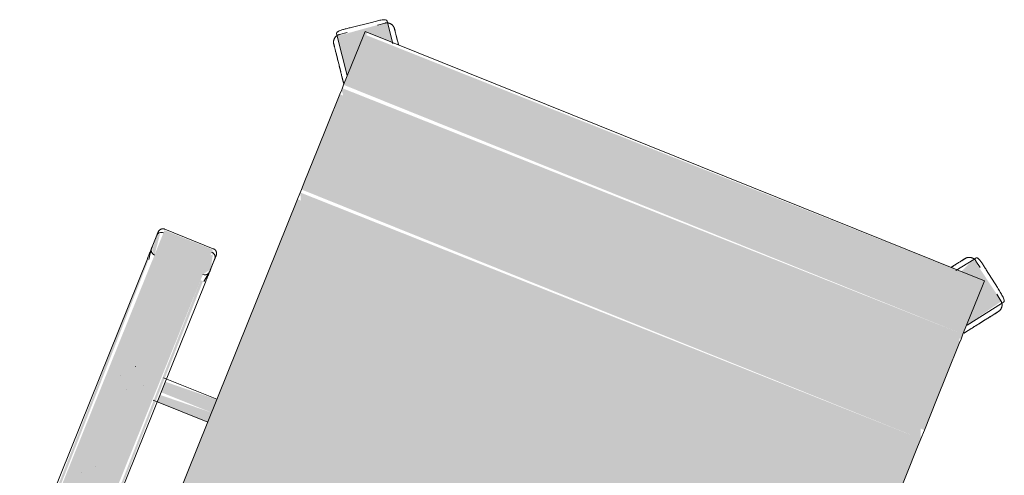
# Model space of a CAD drawing. Header units: millimetres. Extents: x -526411 to -400573, y 47353 to 130199.
# Tile 256 of 256: x -483449 to -482850, y 93335 to 93613. Entities that reach past the tile are written whole.
import ezdxf

# ---------------------------------------------------------------- set-up
doc = ezdxf.new("R2010")
doc.units = ezdxf.units.MM
doc.layers.add('I-FURN', color=30, linetype='Continuous', lineweight=18)

# ---------------------------------------------------------------- blocks, each defined once
blk = doc.blocks.new('82_3B_bureaustoel - directie vierkant - 82_3B_bureaustoel - directie vierkant-V21-3e Verdieping - Percelen telling LI')
at = {"layer": 'I-FURN'}
for points in [[(-203.2, 252.67), (-201.75, 281.78), (-185.11, 281.78), (-192.68, 292.2), (-217.92, 272.94), (-203.4, 252.95)], [(203.2, 252.67), (217.4, 274.25), (192.24, 291.6), (187.87, 281.78), (203.2, 279.49), (203.2, 253.09)], [(203.2, 278.66), (201.94, 281.78), (-203.2, 280.08), (-203.2, 278.66), (152.74, 278.66)], [(203.2, 246.88), (203.2, 278.66), (-203.2, 278.66), (-203.2, 246.88), (165.59, 246.88)], [(203.2, 243.71), (203.2, 246.88), (-203.2, 244.69), (-201.92, 243.71), (202.03, 243.71)], [(203.2, 240.7), (201.99, 243.71), (-203.2, 243.71), (-201.03, 240.7), (195.76, 240.7)], [(203.2, 220.63), (203.2, 240.7), (-203.2, 240.7), (-203.2, 220.63), (176.19, 220.63)], [(203.2, 203.86), (203.2, 220.63), (-203.2, 220.63), (-203.2, 203.86), (182.96, 203.86)], [(203.2, 183.93), (203.2, 203.86), (-203.2, 203.86), (-203.2, 183.93), (191.02, 183.93)], [(203.2, 178.18), (200.88, 183.93), (-203.2, 183.93), (-203.2, 178.18), (203.08, 178.18)], [(203.2, 171.84), (203.2, 178.18), (-203.2, 176.21), (-201.02, 171.84), (199.26, 171.84)], [(203.2, -103.38), (203.2, 171.84), (-203.2, 171.84), (-203.2, -103.38), (172.78, -103.38)], [(-239.51, 104), (-239.51, 124.06), (-271.26, 124.06), (-271.26, 104)], [(-271.26, -104), (-273.51, 104), (-274.44, 102.72), (-272.85, -104), (-272.09, -104)], [(-239.51, -104), (-239.51, 104), (-271.26, 104), (-271.26, -104)], [(-236.34, -104), (-237.93, 104), (-239.51, 104), (-237.27, -104), (-236.45, -104)], [(-203.2, 34.13), (-203.2, 40.26), (-236.34, 38.62), (-236.34, 34.13), (-208.11, 34.13)], [(-203.2, 31.75), (-203.2, 34.13), (-236.34, 34.13), (-236.34, 31.75), (-207.15, 31.75)], [(-203.2, 25.62), (-203.2, 31.75), (-236.34, 30.02), (-236.34, 25.62), (-204.67, 25.62)]]:
    blk.add_hatch(color=122, dxfattribs=at).paths.add_polyline_path(points, flags=0)
h = blk.add_hatch(color=122, dxfattribs=at)
h.paths.add_polyline_path([(-239.51, 107.78), (-236.34, 112.52), (-238.42, 121.35), (-239.51, 120.38), (-239.51, 110.35)], flags=0)
h.paths.add_polyline_path([(-271.26, 107.82), (-272.93, 120.82), (-274.44, 119.44), (-273.72, 110.07), (-271.56, 108.09)], flags=0)
for p, q in [((-201.75, 288.49), (-212.02, 281.02)), ((-201.75, 288.49), (-212.02, 281.02)), ((-193.88, 291.16), (-197.73, 288.36)), ((-193.05, 292.72), (-192.24, 291.6)), ((-192.24, 291.6), (-184.68, 281.2)), ((184.67, 281.18), (192.24, 291.6)), ((192.24, 291.6), (193.05, 292.72)), ((197.73, 288.36), (193.88, 291.16)), ((212.02, 281.02), (201.75, 288.49)), ((212.02, 281.02), (201.75, 288.49)), ((203.2, 281.84), (-203.2, 281.84)), ((-203.2, 278.66), (-203.2, 281.84)), ((203.2, 281.84), (203.2, 278.66)), ((-213.14, 277.16), (-217, 274.36)), ((-203.2, 246.88), (-203.2, 278.66)), ((203.2, 278.66), (203.2, 246.88)), ((217, 274.36), (213.14, 277.16)), ((-217.92, 272.94), (-218.74, 274.06)), ((-203.4, 252.95), (-217.92, 272.94)), ((217.92, 272.94), (203.4, 252.95)), ((218.74, 274.06), (217.92, 272.94)), ((-203.2, 243.71), (-203.2, 246.88)), ((203.2, 246.88), (203.2, 243.71)), ((-203.2, 240.7), (-203.2, 243.71)), ((-203.2, 220.63), (-203.2, 240.7)), ((203.2, 243.71), (203.2, 240.7)), ((203.2, 240.7), (203.2, 220.63)), ((-203.2, 203.86), (-203.2, 220.63)), ((203.2, 220.63), (203.2, 203.86)), ((-203.2, 183.93), (-203.2, 203.86)), ((203.2, 203.86), (203.2, 183.93)), ((-203.2, 178.18), (-203.2, 183.93)), ((203.2, 183.93), (203.2, 178.18)), ((-203.2, 171.84), (-203.2, 178.18)), ((203.2, 178.18), (203.2, 171.84)), ((-203.2, -103.38), (-203.2, 171.84)), ((203.2, 171.84), (203.2, -103.38)), ((-239.51, 124.72), (-271.26, 124.72)), ((-274.44, 119.44), (-274.44, 110.74)), ((-236.34, 110.7), (-236.34, 119.44)), ((-274.44, 111.4), (-274.44, 110.74)), ((-274.41, 110.32), (-273.43, 104)), ((-236.37, 110.29), (-237.34, 104)), ((-236.34, 110.7), (-236.34, 111.36)), ((-274.44, 104), (-274.44, -104)), ((-236.34, -104), (-236.34, 104)), ((-256.56, 40.48), (-256.51, 40.48)), ((-203.2, 40.48), (-238.16, 40.48)), ((-262.93, 31.77), (-262.93, 31.75)), ((-247.85, 31.77), (-247.85, 31.81)), ((-256.52, 25.4), (-256.56, 25.4)), ((-239, 25.4), (-203.2, 25.4)), ((-256.56, -25.4), (-256.51, -25.4)), ((-262.93, -31.77), (-262.93, -31.81))]:
    blk.add_line(p, q, dxfattribs=at)
at = {"layer": 'I-FURN', "flags": 128}
for points in [[(-193.88, 291.16), (-193.72, 291.27), (-193.56, 291.37), (-193.4, 291.47), (-193.23, 291.55), (-193.06, 291.64), (-192.88, 291.71), (-192.7, 291.78), (-192.52, 291.84), (-192.34, 291.9), (-192.16, 291.94), (-191.97, 291.98), (-191.78, 292.02), (-191.59, 292.04), (-191.4, 292.06), (-191.21, 292.07), (-191.02, 292.07), (-190.83, 292.06), (-190.64, 292.05), (-190.45, 292.03), (-190.27, 292), (-190.08, 291.96), (-189.89, 291.92), (-189.71, 291.87), (-189.53, 291.81), (-189.35, 291.74), (-189.17, 291.67), (-189, 291.59), (-188.83, 291.5), (-188.66, 291.41), (-188.5, 291.31), (-188.34, 291.2), (-188.19, 291.09), (-188.04, 290.97), (-187.9, 290.85), (-187.76, 290.72), (-187.62, 290.58), (-187.5, 290.44), (-187.37, 290.3), (-187.26, 290.15), (-187.23, 290.1)], [(-181.15, 281.74), (-181.56, 282.31), (-181.97, 282.87), (-182.36, 283.41), (-182.74, 283.93), (-183.11, 284.44), (-183.47, 284.93), (-183.81, 285.4), (-184.14, 285.86), (-184.46, 286.29), (-184.76, 286.71), (-185.04, 287.1), (-185.31, 287.47), (-185.56, 287.82), (-185.8, 288.14), (-186.02, 288.44), (-186.22, 288.72), (-186.41, 288.97), (-186.57, 289.2), (-186.72, 289.41), (-186.85, 289.58), (-186.96, 289.74), (-187.05, 289.86), (-187.12, 289.96), (-187.18, 290.04), (-187.21, 290.08), (-187.23, 290.1)], [(-187.23, 290.1), (-187.22, 290.09), (-187.19, 290.05), (-187.14, 289.98), (-187.07, 289.89), (-186.99, 289.77), (-186.88, 289.63), (-186.76, 289.46), (-186.61, 289.26), (-186.45, 289.04), (-186.27, 288.79), (-186.08, 288.52), (-185.86, 288.23), (-185.63, 287.91), (-185.38, 287.56), (-185.12, 287.2), (-184.84, 286.81), (-184.54, 286.41), (-184.23, 285.98), (-183.9, 285.53), (-183.56, 285.06), (-183.21, 284.58), (-182.84, 284.07), (-182.46, 283.55), (-182.07, 283.01), (-181.67, 282.46), (-181.26, 281.89)], [(181.15, 281.74), (181.56, 282.31), (181.97, 282.87), (182.36, 283.41), (182.74, 283.93), (183.11, 284.44), (183.47, 284.93), (183.81, 285.4), (184.14, 285.86), (184.46, 286.29), (184.76, 286.71), (185.04, 287.1), (185.31, 287.47), (185.56, 287.82), (185.8, 288.14), (186.02, 288.44), (186.22, 288.72), (186.41, 288.97), (186.57, 289.2), (186.72, 289.41), (186.85, 289.58), (186.96, 289.74), (187.05, 289.86), (187.12, 289.96), (187.18, 290.04), (187.21, 290.08), (187.23, 290.1)], [(187.23, 290.1), (187.22, 290.09), (187.19, 290.05), (187.14, 289.98), (187.07, 289.89), (186.99, 289.77), (186.88, 289.63), (186.76, 289.46), (186.61, 289.26), (186.45, 289.04), (186.27, 288.79), (186.08, 288.52), (185.86, 288.23), (185.63, 287.91), (185.38, 287.56), (185.12, 287.2), (184.84, 286.81), (184.54, 286.41), (184.23, 285.98), (183.9, 285.53), (183.56, 285.06), (183.21, 284.58), (182.84, 284.07), (182.46, 283.55), (182.07, 283.01), (181.67, 282.46), (181.26, 281.89)], [(187.23, 290.1), (187.34, 290.26), (187.46, 290.4), (187.59, 290.55), (187.72, 290.68), (187.86, 290.81), (188, 290.94), (188.15, 291.06), (188.3, 291.17), (188.46, 291.28), (188.62, 291.38), (188.79, 291.48), (188.95, 291.57), (189.13, 291.65), (189.3, 291.72), (189.48, 291.79), (189.66, 291.85), (189.84, 291.9), (190.03, 291.95), (190.21, 291.99), (190.4, 292.02), (190.59, 292.04), (190.78, 292.06), (190.97, 292.07), (191.16, 292.07), (191.35, 292.06), (191.54, 292.04), (191.73, 292.02), (191.92, 291.99), (192.11, 291.96), (192.29, 291.91), (192.48, 291.86), (192.66, 291.8), (192.83, 291.73), (193.01, 291.66), (193.18, 291.58), (193.35, 291.49), (193.52, 291.4), (193.68, 291.3), (193.84, 291.19), (193.88, 291.16)], [(-218.05, 267.71), (-218.16, 267.87), (-218.26, 268.03), (-218.36, 268.19), (-218.45, 268.36), (-218.53, 268.53), (-218.6, 268.71), (-218.67, 268.88), (-218.73, 269.06), (-218.79, 269.25), (-218.84, 269.43), (-218.87, 269.62), (-218.91, 269.81), (-218.93, 269.99), (-218.95, 270.18), (-218.96, 270.37), (-218.96, 270.56), (-218.95, 270.76), (-218.94, 270.95), (-218.92, 271.13), (-218.89, 271.32), (-218.85, 271.51), (-218.81, 271.7), (-218.76, 271.88), (-218.7, 272.06), (-218.63, 272.24), (-218.56, 272.41), (-218.48, 272.59), (-218.39, 272.76), (-218.3, 272.92), (-218.2, 273.09), (-218.1, 273.24), (-217.98, 273.4), (-217.86, 273.55), (-217.74, 273.69), (-217.61, 273.83), (-217.47, 273.96), (-217.33, 274.09), (-217.19, 274.21), (-217.04, 274.33), (-217, 274.36)], [(217, 274.36), (217.15, 274.25), (217.29, 274.13), (217.44, 274), (217.57, 273.87), (217.71, 273.73), (217.83, 273.59), (217.95, 273.44), (218.07, 273.29), (218.17, 273.13), (218.28, 272.97), (218.37, 272.8), (218.46, 272.63), (218.54, 272.46), (218.62, 272.29), (218.68, 272.11), (218.74, 271.93), (218.8, 271.74), (218.84, 271.56), (218.88, 271.37), (218.91, 271.19), (218.93, 271), (218.95, 270.81), (218.96, 270.62), (218.96, 270.43), (218.95, 270.24), (218.94, 270.05), (218.91, 269.86), (218.88, 269.67), (218.85, 269.48), (218.8, 269.3), (218.75, 269.11), (218.69, 268.93), (218.62, 268.75), (218.55, 268.58), (218.47, 268.41), (218.38, 268.24), (218.29, 268.07), (218.19, 267.91), (218.08, 267.75), (218.05, 267.71)], [(-205.97, 251.08), (-206.45, 251.75), (-206.93, 252.41), (-207.42, 253.07), (-207.89, 253.73), (-208.37, 254.39), (-208.84, 255.04), (-209.31, 255.68), (-209.77, 256.31), (-210.23, 256.94), (-210.67, 257.56), (-211.11, 258.17), (-211.55, 258.76), (-211.97, 259.34), (-212.39, 259.91), (-212.79, 260.47), (-213.18, 261.01), (-213.57, 261.54), (-213.93, 262.05), (-214.29, 262.54), (-214.64, 263.01), (-214.96, 263.46), (-215.28, 263.9), (-215.58, 264.31), (-215.87, 264.7), (-216.13, 265.07), (-216.39, 265.42), (-216.62, 265.75), (-216.84, 266.05), (-217.04, 266.33), (-217.23, 266.58), (-217.39, 266.81), (-217.54, 267.01), (-217.67, 267.19), (-217.78, 267.34), (-217.87, 267.47), (-217.95, 267.57), (-218, 267.64), (-218.03, 267.69), (-218.05, 267.71)], [(-218.05, 267.71), (-218.04, 267.7), (-218.01, 267.66), (-217.96, 267.59), (-217.9, 267.5), (-217.81, 267.38), (-217.7, 267.23), (-217.58, 267.06), (-217.44, 266.87), (-217.28, 266.64), (-217.1, 266.4), (-216.9, 266.13), (-216.68, 265.83), (-216.45, 265.51), (-216.2, 265.17), (-215.94, 264.81), (-215.66, 264.42), (-215.36, 264.01), (-215.05, 263.58), (-214.73, 263.13), (-214.39, 262.67), (-214.03, 262.18), (-213.67, 261.68), (-213.29, 261.16), (-212.9, 260.62), (-212.5, 260.07), (-212.08, 259.5), (-211.66, 258.92), (-211.23, 258.33), (-210.79, 257.72), (-210.35, 257.11), (-209.89, 256.48), (-209.43, 255.85), (-208.97, 255.21), (-208.5, 254.56), (-208.02, 253.91), (-207.55, 253.25), (-207.06, 252.59), (-206.58, 251.93), (-206.1, 251.26), (-205.97, 251.08)], [(205.97, 251.08), (206.45, 251.75), (206.93, 252.41), (207.42, 253.07), (207.89, 253.73), (208.37, 254.39), (208.84, 255.04), (209.31, 255.68), (209.77, 256.31), (210.23, 256.94), (210.67, 257.56), (211.11, 258.17), (211.55, 258.76), (211.97, 259.34), (212.39, 259.91), (212.79, 260.47), (213.18, 261.01), (213.57, 261.54), (213.93, 262.05), (214.29, 262.54), (214.64, 263.01), (214.96, 263.46), (215.28, 263.9), (215.58, 264.31), (215.87, 264.7), (216.13, 265.07), (216.39, 265.42), (216.62, 265.75), (216.84, 266.05), (217.04, 266.33), (217.23, 266.58), (217.39, 266.81), (217.54, 267.01), (217.67, 267.19), (217.78, 267.34), (217.87, 267.47), (217.95, 267.57), (218, 267.64), (218.03, 267.69), (218.05, 267.71)], [(218.05, 267.71), (218.04, 267.7), (218.01, 267.66), (217.96, 267.59), (217.9, 267.5), (217.81, 267.38), (217.7, 267.23), (217.58, 267.06), (217.44, 266.87), (217.28, 266.64), (217.1, 266.4), (216.9, 266.13), (216.68, 265.83), (216.45, 265.51), (216.2, 265.17), (215.94, 264.81), (215.66, 264.42), (215.36, 264.01), (215.05, 263.58), (214.73, 263.13), (214.39, 262.67), (214.03, 262.18), (213.67, 261.68), (213.29, 261.16), (212.9, 260.62), (212.5, 260.07), (212.08, 259.5), (211.66, 258.92), (211.23, 258.33), (210.79, 257.72), (210.35, 257.11), (209.89, 256.48), (209.43, 255.85), (208.97, 255.21), (208.5, 254.56), (208.02, 253.91), (207.55, 253.25), (207.06, 252.59), (206.58, 251.93), (206.1, 251.26), (205.97, 251.08)], [(-205.97, 251.08), (-205.49, 250.42), (-205, 249.75), (-204.52, 249.09), (-204.05, 248.43), (-203.57, 247.78)], [(-203.44, 247.6), (-203.92, 248.26), (-204.39, 248.91), (-204.87, 249.58), (-205.36, 250.24), (-205.84, 250.9), (-205.97, 251.08)], [(203.44, 247.6), (203.92, 248.26), (204.39, 248.91), (204.87, 249.58), (205.36, 250.24), (205.84, 250.9), (205.97, 251.08)], [(205.97, 251.08), (205.49, 250.42), (205, 249.75), (204.52, 249.09), (204.05, 248.43), (203.57, 247.78)], [(-274.44, 121.54), (-274.44, 121.67), (-274.43, 121.8), (-274.42, 121.92), (-274.4, 122.05), (-274.38, 122.17), (-274.35, 122.3), (-274.32, 122.42), (-274.28, 122.54), (-274.24, 122.66), (-274.19, 122.78), (-274.14, 122.9), (-274.08, 123.01), (-274.02, 123.12), (-273.95, 123.23), (-273.88, 123.34), (-273.81, 123.44), (-273.73, 123.54), (-273.65, 123.64), (-273.57, 123.73), (-273.48, 123.82), (-273.38, 123.91), (-273.29, 123.99), (-273.19, 124.07), (-273.08, 124.14), (-272.98, 124.22), (-272.87, 124.28), (-272.76, 124.34), (-272.65, 124.4), (-272.53, 124.45), (-272.41, 124.5), (-272.3, 124.55), (-272.17, 124.59), (-272.05, 124.62), (-271.93, 124.65), (-271.8, 124.67), (-271.68, 124.69), (-271.55, 124.71), (-271.43, 124.71), (-271.3, 124.72), (-271.26, 124.72)], [(-274.44, 120.11), (-274.44, 120.37), (-274.44, 120.61), (-274.44, 120.83), (-274.44, 121.01), (-274.44, 121.17), (-274.44, 121.3), (-274.44, 121.4), (-274.44, 121.48), (-274.44, 121.52), (-274.44, 121.54)], [(-274.44, 121.54), (-274.44, 121.53), (-274.44, 121.49), (-274.44, 121.42), (-274.44, 121.32), (-274.44, 121.19), (-274.44, 121.04), (-274.44, 120.86), (-274.44, 120.65), (-274.44, 120.42), (-274.44, 120.16), (-274.44, 119.87), (-274.44, 119.56), (-274.44, 119.23), (-274.44, 118.86), (-274.44, 118.48), (-274.44, 118.07), (-274.44, 117.64), (-274.44, 117.19), (-274.44, 116.72), (-274.44, 116.22), (-274.44, 115.71), (-274.44, 115.18), (-274.44, 114.63), (-274.44, 114.06), (-274.44, 113.48), (-274.44, 112.88), (-274.44, 112.27), (-274.44, 111.64), (-274.44, 111.01), (-274.44, 110.36), (-274.44, 109.7), (-274.44, 109.03), (-274.44, 108.36), (-274.44, 107.67), (-274.44, 106.98), (-274.44, 106.29), (-274.44, 105.59), (-274.44, 104.89), (-274.44, 104.19), (-274.44, 104)], [(-239.51, 124.72), (-239.39, 124.72), (-239.26, 124.71), (-239.13, 124.7), (-239.01, 124.68), (-238.88, 124.66), (-238.76, 124.63), (-238.64, 124.6), (-238.52, 124.56), (-238.4, 124.52), (-238.28, 124.47), (-238.16, 124.42), (-238.05, 124.36), (-237.94, 124.3), (-237.83, 124.23), (-237.72, 124.16), (-237.62, 124.09), (-237.52, 124.01), (-237.42, 123.93), (-237.33, 123.85), (-237.24, 123.76), (-237.15, 123.66), (-237.07, 123.57), (-236.99, 123.47), (-236.91, 123.36), (-236.84, 123.26), (-236.78, 123.15), (-236.71, 123.04), (-236.66, 122.93), (-236.6, 122.81), (-236.55, 122.69), (-236.51, 122.58), (-236.47, 122.45), (-236.44, 122.33), (-236.41, 122.21), (-236.39, 122.08), (-236.37, 121.96), (-236.35, 121.83), (-236.34, 121.71), (-236.34, 121.58), (-236.34, 121.54)], [(-236.34, 104), (-236.34, 104.7), (-236.34, 105.4), (-236.34, 106.1), (-236.34, 106.8), (-236.34, 107.49), (-236.34, 108.17), (-236.34, 108.85), (-236.34, 109.52), (-236.34, 110.18), (-236.34, 110.83), (-236.34, 111.47), (-236.34, 112.1), (-236.34, 112.72), (-236.34, 113.32), (-236.34, 113.91), (-236.34, 114.48), (-236.34, 115.03), (-236.34, 115.57), (-236.34, 116.09), (-236.34, 116.59), (-236.34, 117.06), (-236.34, 117.52), (-236.34, 117.96), (-236.34, 118.37), (-236.34, 118.76), (-236.34, 119.13), (-236.34, 119.47), (-236.34, 119.79), (-236.34, 120.08), (-236.34, 120.35), (-236.34, 120.59), (-236.34, 120.81), (-236.34, 121), (-236.34, 121.16), (-236.34, 121.29), (-236.34, 121.39), (-236.34, 121.47), (-236.34, 121.52), (-236.34, 121.54)], [(-236.34, 121.54), (-236.34, 121.53), (-236.34, 121.49), (-236.34, 121.42), (-236.34, 121.32), (-236.34, 121.19), (-236.34, 121.04), (-236.34, 120.86), (-236.34, 120.65), (-236.34, 120.42), (-236.34, 120.16), (-236.34, 120.11)]]:
    blk.add_lwpolyline(points, dxfattribs=at)
at = {"layer": 'I-FURN'}
for centre, major_axis, ratio, start_param, end_param in [((-271.26, 119.44), (3.17, 0), 0.918218, 1.570796, 3.141593), ((-271.26, 119.44), (-3.17, 0), 0.918252, 4.974188, 6.283185), ((-239.51, 119.44), (3.17, 0), 0.918218, 0, 1.570796), ((-239.51, 119.44), (3.17, 0), 0.918252, 0, 1.308997), ((-271.22, 110.74), (-3.22, 0), 0.918218, 0, 1.570796), ((-271.22, 110.74), (3.22, 0), 0.918252, 3.141593, 4.45059), ((-239.51, 110.7), (3.17, 0), 0.918218, 4.712389, 6.283185), ((-239.51, 110.7), (-3.17, 0), 0.918252, 1.832596, 3.141593)]:
    blk.add_ellipse(centre, major_axis=major_axis, ratio=ratio, start_param=start_param, end_param=end_param, dxfattribs=at)
for points, knots in [([(-193.05, 292.72), (-193.35, 293.13), (-194.04, 293.32), (-195.49, 292.76), (-197.03, 291.86), (-199.13, 290.39), (-200.86, 289.13), (-201.75, 288.49)], [0, 0, 0, 0, 0.285714, 0.428571, 0.571429, 0.785714, 1, 1, 1, 1]), ([(201.75, 288.49), (201.01, 289.02), (199.98, 289.78), (198.72, 290.68), (197.55, 291.5), (196.14, 292.42), (194.95, 293), (194.23, 293.17), (193.61, 293.18), (193.25, 292.97), (193.05, 292.72)], [0, 0, 0, 0, 0.166667, 0.25, 0.333333, 0.5, 0.666667, 0.75, 0.833333, 1, 1, 1, 1]), ([(-212.02, 281.02), (-212.76, 280.49), (-213.8, 279.74), (-215.04, 278.82), (-216.18, 277.96), (-217.49, 276.9), (-218.42, 275.95), (-218.8, 275.32), (-219, 274.73), (-218.91, 274.33), (-218.74, 274.06)], [0, 0, 0, 0, 0.166667, 0.25, 0.333333, 0.5, 0.666667, 0.75, 0.833333, 1, 1, 1, 1]), ([(218.74, 274.06), (219.04, 274.47), (219, 275.19), (218.02, 276.4), (216.69, 277.58), (214.64, 279.12), (212.91, 280.38), (212.02, 281.02)], [0, 0, 0, 0, 0.285714, 0.428571, 0.571429, 0.785714, 1, 1, 1, 1])]:
    blk.add_open_spline(points, degree=3, knots=knots, dxfattribs=at)

msp = doc.modelspace()

# ---------------------------------------------------------------- block references
at = {"layer": 'I-FURN', "rotation": 338.0624826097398}
msp.add_blockref('82_3B_bureaustoel - directie vierkant - 82_3B_bureaustoel - directie vierkant-V21-3e Verdieping - Percelen telling LI', (-483155.46, 93268.22), dxfattribs=at)

doc.saveas('drawing.dxf')
